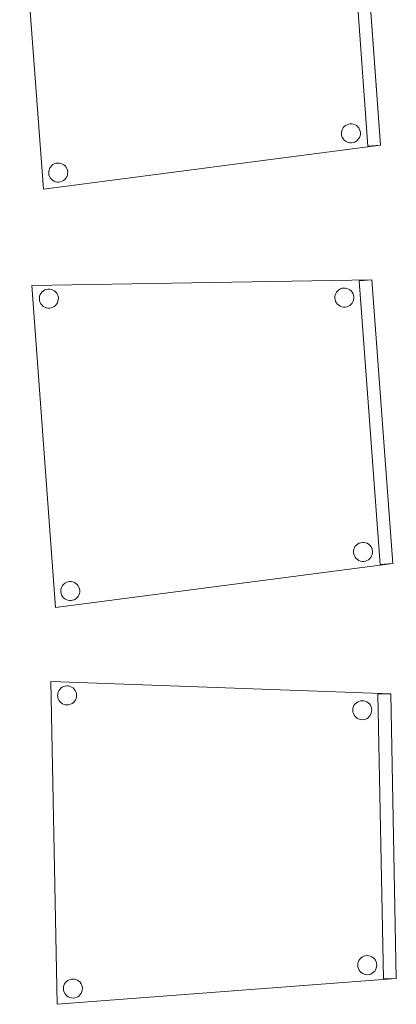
# Model space of a CAD drawing. Header units: metres. Extents: x 391.1 to 430.4, y 12.7 to 29.8.
# Tile 27 of 208: x 394.854 to 395.444, y 20.633 to 22.178. Entities that reach past the tile are written whole.
import ezdxf

# ---------------------------------------------------------------- set-up
doc = ezdxf.new("R2010")
doc.units = ezdxf.units.M
doc.layers.add('02_MOBILIARIO', color=7, linetype='Continuous', lineweight=18)

# ---------------------------------------------------------------- blocks, each defined once
blk = doc.blocks.new('Family - Cadira confident_PB-155341-02_SAN_P0')
at = {"layer": '02_MOBILIARIO', "color": 253, "true_color": 0xaaaaaa}
for p, q in [((0, 0.5064), (0.5331, 0.4869)), ((0.01, 0), (0, 0.5064)), ((0.5331, 0.4869), (0, 0.5064)), ((0, 0.5064), (0.01, 0)), ((0.0139, 0.494), (0.0157, 0.4959)), ((0.0157, 0.4959), (0.0139, 0.494)), ((0.0157, 0.4959), (0.0178, 0.4974)), ((0.0178, 0.4974), (0.0157, 0.4959)), ((0.0178, 0.4974), (0.0201, 0.4986)), ((0.0201, 0.4986), (0.0178, 0.4974)), ((0.0201, 0.4986), (0.0226, 0.4993)), ((0.0226, 0.4993), (0.0201, 0.4986)), ((0.0226, 0.4993), (0.0252, 0.4996)), ((0.0252, 0.4996), (0.0226, 0.4993)), ((0.0252, 0.4996), (0.0278, 0.4994)), ((0.0278, 0.4994), (0.0252, 0.4996)), ((0.0278, 0.4994), (0.0304, 0.4988)), ((0.0304, 0.4988), (0.0278, 0.4994)), ((0.0304, 0.4988), (0.0327, 0.4977)), ((0.0327, 0.4977), (0.0304, 0.4988)), ((0.0327, 0.4977), (0.0349, 0.4963)), ((0.0349, 0.4963), (0.0327, 0.4977)), ((0.0349, 0.4963), (0.0368, 0.4945)), ((0.0368, 0.4945), (0.0349, 0.4963)), ((0.0368, 0.4945), (0.0383, 0.4923)), ((0.0383, 0.4923), (0.0368, 0.4945)), ((0.0106, 0.4843), (0.0108, 0.4869)), ((0.0108, 0.4869), (0.0106, 0.4843)), ((0.0109, 0.4817), (0.0106, 0.4843)), ((0.0106, 0.4843), (0.0109, 0.4817)), ((0.0108, 0.4869), (0.0114, 0.4895)), ((0.0114, 0.4895), (0.0108, 0.4869)), ((0.0116, 0.4792), (0.0109, 0.4817)), ((0.0109, 0.4817), (0.0116, 0.4792)), ((0.0114, 0.4895), (0.0125, 0.4918)), ((0.0125, 0.4918), (0.0114, 0.4895)), ((0.0127, 0.4769), (0.0116, 0.4792)), ((0.0116, 0.4792), (0.0127, 0.4769)), ((0.0125, 0.4918), (0.0139, 0.494)), ((0.0139, 0.494), (0.0125, 0.4918)), ((0.0383, 0.4923), (0.0395, 0.49)), ((0.0395, 0.49), (0.0383, 0.4923)), ((0.0397, 0.4798), (0.0386, 0.4774)), ((0.0386, 0.4774), (0.0397, 0.4798)), ((0.0395, 0.49), (0.0402, 0.4875)), ((0.0402, 0.4875), (0.0395, 0.49)), ((0.0403, 0.4823), (0.0397, 0.4798)), ((0.0397, 0.4798), (0.0403, 0.4823)), ((0.0402, 0.4875), (0.0405, 0.4849)), ((0.0405, 0.4849), (0.0402, 0.4875)), ((0.0405, 0.4849), (0.0403, 0.4823)), ((0.0403, 0.4823), (0.0405, 0.4849)), ((0.5131, 0.4865), (0.5331, 0.4869)), ((0.5331, 0.4869), (0.5131, 0.4865)), ((0.5219, 0.0401), (0.5131, 0.4865)), ((0.5131, 0.4865), (0.5219, 0.0401)), ((0.5331, 0.4869), (0.5419, 0.0405)), ((0.5419, 0.0405), (0.5331, 0.4869)), ((0.5331, 0.4869), (0.5419, 0.0405)), ((0.5419, 0.0405), (0.5331, 0.4869)), ((0.0143, 0.4748), (0.0127, 0.4769)), ((0.0127, 0.4769), (0.0143, 0.4748)), ((0.0162, 0.473), (0.0143, 0.4748)), ((0.0143, 0.4748), (0.0162, 0.473)), ((0.0183, 0.4715), (0.0162, 0.473)), ((0.0162, 0.473), (0.0183, 0.4715)), ((0.0207, 0.4705), (0.0183, 0.4715)), ((0.0183, 0.4715), (0.0207, 0.4705)), ((0.0232, 0.4699), (0.0207, 0.4705)), ((0.0207, 0.4705), (0.0232, 0.4699)), ((0.0258, 0.4697), (0.0232, 0.4699)), ((0.0232, 0.4699), (0.0258, 0.4697)), ((0.0284, 0.47), (0.0258, 0.4697)), ((0.0258, 0.4697), (0.0284, 0.47)), ((0.0309, 0.4707), (0.0284, 0.47)), ((0.0284, 0.47), (0.0309, 0.4707)), ((0.0333, 0.4718), (0.0309, 0.4707)), ((0.0309, 0.4707), (0.0333, 0.4718)), ((0.0354, 0.4734), (0.0333, 0.4718)), ((0.0333, 0.4718), (0.0354, 0.4734)), ((0.0372, 0.4753), (0.0354, 0.4734)), ((0.0354, 0.4734), (0.0372, 0.4753)), ((0.0386, 0.4774), (0.0372, 0.4753)), ((0.0372, 0.4753), (0.0386, 0.4774)), ((0.4736, 0.4611), (0.4737, 0.4637)), ((0.4737, 0.4637), (0.4736, 0.4611)), ((0.4737, 0.4637), (0.4744, 0.4662)), ((0.4744, 0.4662), (0.4737, 0.4637)), ((0.4744, 0.4662), (0.4754, 0.4686)), ((0.4754, 0.4686), (0.4744, 0.4662)), ((0.4754, 0.4686), (0.4769, 0.4708)), ((0.4769, 0.4708), (0.4754, 0.4686)), ((0.4769, 0.4708), (0.4787, 0.4726)), ((0.4787, 0.4726), (0.4769, 0.4708)), ((0.4787, 0.4726), (0.4808, 0.4742)), ((0.4808, 0.4742), (0.4787, 0.4726)), ((0.4808, 0.4742), (0.4831, 0.4753)), ((0.4831, 0.4753), (0.4808, 0.4742)), ((0.4831, 0.4753), (0.4856, 0.4761)), ((0.4856, 0.4761), (0.4831, 0.4753)), ((0.4856, 0.4761), (0.4882, 0.4763)), ((0.4882, 0.4763), (0.4856, 0.4761)), ((0.4882, 0.4763), (0.4908, 0.4762)), ((0.4908, 0.4762), (0.4882, 0.4763)), ((0.4908, 0.4762), (0.4933, 0.4755)), ((0.4933, 0.4755), (0.4908, 0.4762)), ((0.4933, 0.4755), (0.4957, 0.4745)), ((0.4957, 0.4745), (0.4933, 0.4755)), ((0.4957, 0.4745), (0.4979, 0.473)), ((0.4979, 0.473), (0.4957, 0.4745)), ((0.4979, 0.473), (0.4997, 0.4712)), ((0.4997, 0.4712), (0.4979, 0.473)), ((0.4997, 0.4712), (0.5013, 0.4691)), ((0.5013, 0.4691), (0.4997, 0.4712)), ((0.5013, 0.4691), (0.5024, 0.4668)), ((0.5024, 0.4668), (0.5013, 0.4691)), ((0.5024, 0.4668), (0.5031, 0.4643)), ((0.5031, 0.4643), (0.5024, 0.4668)), ((0.5031, 0.4643), (0.5034, 0.4617)), ((0.5034, 0.4617), (0.5031, 0.4643)), ((0.4738, 0.4585), (0.4736, 0.4611)), ((0.4736, 0.4611), (0.4738, 0.4585)), ((0.4746, 0.456), (0.4738, 0.4585)), ((0.4738, 0.4585), (0.4746, 0.456)), ((0.4757, 0.4537), (0.4746, 0.456)), ((0.4746, 0.456), (0.4757, 0.4537)), ((0.4772, 0.4516), (0.4757, 0.4537)), ((0.4757, 0.4537), (0.4772, 0.4516)), ((0.4791, 0.4498), (0.4772, 0.4516)), ((0.4772, 0.4516), (0.4791, 0.4498)), ((0.4813, 0.4483), (0.4791, 0.4498)), ((0.4791, 0.4498), (0.4813, 0.4483)), ((0.4837, 0.4473), (0.4813, 0.4483)), ((0.4813, 0.4483), (0.4837, 0.4473)), ((0.4962, 0.4486), (0.4939, 0.4475)), ((0.4939, 0.4475), (0.4962, 0.4486)), ((0.4983, 0.4501), (0.4962, 0.4486)), ((0.4962, 0.4486), (0.4983, 0.4501)), ((0.5001, 0.452), (0.4983, 0.4501)), ((0.4983, 0.4501), (0.5001, 0.452)), ((0.5016, 0.4542), (0.5001, 0.452)), ((0.5001, 0.452), (0.5016, 0.4542)), ((0.5026, 0.4566), (0.5016, 0.4542)), ((0.5016, 0.4542), (0.5026, 0.4566)), ((0.5032, 0.4591), (0.5026, 0.4566)), ((0.5026, 0.4566), (0.5032, 0.4591)), ((0.5034, 0.4617), (0.5032, 0.4591)), ((0.5032, 0.4591), (0.5034, 0.4617)), ((0.4862, 0.4466), (0.4837, 0.4473)), ((0.4837, 0.4473), (0.4862, 0.4466)), ((0.4888, 0.4465), (0.4862, 0.4466)), ((0.4862, 0.4466), (0.4888, 0.4465)), ((0.4914, 0.4467), (0.4888, 0.4465)), ((0.4888, 0.4465), (0.4914, 0.4467)), ((0.4939, 0.4475), (0.4914, 0.4467)), ((0.4914, 0.4467), (0.4939, 0.4475)), ((0.4814, 0.0612), (0.4816, 0.0638)), ((0.4816, 0.0638), (0.4814, 0.0612)), ((0.4816, 0.0638), (0.4822, 0.0663)), ((0.4822, 0.0663), (0.4816, 0.0638)), ((0.4822, 0.0663), (0.4833, 0.0687)), ((0.4833, 0.0687), (0.4822, 0.0663)), ((0.4833, 0.0687), (0.4848, 0.0708)), ((0.4848, 0.0708), (0.4833, 0.0687)), ((0.4848, 0.0708), (0.4866, 0.0727)), ((0.4866, 0.0727), (0.4848, 0.0708)), ((0.4866, 0.0727), (0.4887, 0.0743)), ((0.4887, 0.0743), (0.4866, 0.0727)), ((0.4887, 0.0743), (0.491, 0.0754)), ((0.491, 0.0754), (0.4887, 0.0743)), ((0.491, 0.0754), (0.4935, 0.0761)), ((0.4935, 0.0761), (0.491, 0.0754)), ((0.4935, 0.0761), (0.4961, 0.0764)), ((0.4961, 0.0764), (0.4935, 0.0761)), ((0.4961, 0.0764), (0.4987, 0.0762)), ((0.4987, 0.0762), (0.4961, 0.0764)), ((0.4987, 0.0762), (0.5012, 0.0756)), ((0.5012, 0.0756), (0.4987, 0.0762)), ((0.5012, 0.0756), (0.5036, 0.0746)), ((0.5036, 0.0746), (0.5012, 0.0756)), ((0.5036, 0.0746), (0.5058, 0.0731)), ((0.5058, 0.0731), (0.5036, 0.0746)), ((0.5058, 0.0731), (0.5076, 0.0713)), ((0.5076, 0.0713), (0.5058, 0.0731)), ((0.5076, 0.0713), (0.5092, 0.0692)), ((0.5092, 0.0692), (0.5076, 0.0713)), ((0.5092, 0.0692), (0.5103, 0.0669)), ((0.5103, 0.0669), (0.5092, 0.0692)), ((0.5103, 0.0669), (0.511, 0.0644)), ((0.511, 0.0644), (0.5103, 0.0669)), ((0.511, 0.0644), (0.5113, 0.0618)), ((0.5113, 0.0618), (0.511, 0.0644)), ((0.4817, 0.0586), (0.4814, 0.0612)), ((0.4814, 0.0612), (0.4817, 0.0586)), ((0.4824, 0.0561), (0.4817, 0.0586)), ((0.4817, 0.0586), (0.4824, 0.0561)), ((0.4836, 0.0538), (0.4824, 0.0561)), ((0.4824, 0.0561), (0.4836, 0.0538)), ((0.4851, 0.0516), (0.4836, 0.0538)), ((0.4836, 0.0538), (0.4851, 0.0516)), ((0.487, 0.0498), (0.4851, 0.0516)), ((0.4851, 0.0516), (0.487, 0.0498)), ((0.4892, 0.0484), (0.487, 0.0498)), ((0.487, 0.0498), (0.4892, 0.0484)), ((0.4915, 0.0473), (0.4892, 0.0484)), ((0.4892, 0.0484), (0.4915, 0.0473)), ((0.4941, 0.0467), (0.4915, 0.0473)), ((0.4915, 0.0473), (0.4941, 0.0467)), ((0.4967, 0.0465), (0.4941, 0.0467)), ((0.4941, 0.0467), (0.4967, 0.0465)), ((0.4993, 0.0468), (0.4967, 0.0465)), ((0.4967, 0.0465), (0.4993, 0.0468)), ((0.5018, 0.0475), (0.4993, 0.0468)), ((0.4993, 0.0468), (0.5018, 0.0475)), ((0.5041, 0.0487), (0.5018, 0.0475)), ((0.5018, 0.0475), (0.5041, 0.0487)), ((0.5062, 0.0502), (0.5041, 0.0487)), ((0.5041, 0.0487), (0.5062, 0.0502)), ((0.508, 0.0521), (0.5062, 0.0502)), ((0.5062, 0.0502), (0.508, 0.0521)), ((0.5095, 0.0543), (0.508, 0.0521)), ((0.508, 0.0521), (0.5095, 0.0543)), ((0.5105, 0.0566), (0.5095, 0.0543)), ((0.5095, 0.0543), (0.5105, 0.0566)), ((0.5111, 0.0592), (0.5105, 0.0566)), ((0.5105, 0.0566), (0.5111, 0.0592)), ((0.5113, 0.0618), (0.5111, 0.0592)), ((0.5111, 0.0592), (0.5113, 0.0618)), ((0.5419, 0.0405), (0.01, 0)), ((0.01, 0), (0.5419, 0.0405)), ((0.0205, 0.0295), (0.0215, 0.0319)), ((0.0215, 0.0319), (0.0205, 0.0295)), ((0.0215, 0.0319), (0.023, 0.0341)), ((0.023, 0.0341), (0.0215, 0.0319)), ((0.023, 0.0341), (0.0248, 0.036)), ((0.0248, 0.036), (0.023, 0.0341)), ((0.0248, 0.036), (0.0269, 0.0375)), ((0.0269, 0.0375), (0.0248, 0.036)), ((0.0269, 0.0375), (0.0292, 0.0386)), ((0.0292, 0.0386), (0.0269, 0.0375)), ((0.0292, 0.0386), (0.0317, 0.0394)), ((0.0317, 0.0394), (0.0292, 0.0386)), ((0.0317, 0.0394), (0.0343, 0.0397)), ((0.0343, 0.0397), (0.0317, 0.0394)), ((0.0343, 0.0397), (0.0369, 0.0395)), ((0.0369, 0.0395), (0.0343, 0.0397)), ((0.0369, 0.0395), (0.0394, 0.0389)), ((0.0394, 0.0389), (0.0369, 0.0395)), ((0.0394, 0.0389), (0.0418, 0.0378)), ((0.0418, 0.0378), (0.0394, 0.0389)), ((0.0418, 0.0378), (0.044, 0.0363)), ((0.044, 0.0363), (0.0418, 0.0378)), ((0.044, 0.0363), (0.0459, 0.0345)), ((0.0459, 0.0345), (0.044, 0.0363)), ((0.0459, 0.0345), (0.0474, 0.0324)), ((0.0474, 0.0324), (0.0459, 0.0345)), ((0.0474, 0.0324), (0.0485, 0.0301)), ((0.0485, 0.0301), (0.0474, 0.0324)), ((0.5419, 0.0405), (0.5219, 0.0401)), ((0.5219, 0.0401), (0.5419, 0.0405)), ((0.0197, 0.0244), (0.0198, 0.027)), ((0.0198, 0.027), (0.0197, 0.0244)), ((0.02, 0.0218), (0.0197, 0.0244)), ((0.0197, 0.0244), (0.02, 0.0218)), ((0.0198, 0.027), (0.0205, 0.0295)), ((0.0205, 0.0295), (0.0198, 0.027)), ((0.0207, 0.0193), (0.02, 0.0218)), ((0.02, 0.0218), (0.0207, 0.0193)), ((0.0218, 0.017), (0.0207, 0.0193)), ((0.0207, 0.0193), (0.0218, 0.017)), ((0.0234, 0.0149), (0.0218, 0.017)), ((0.0218, 0.017), (0.0234, 0.0149)), ((0.0477, 0.0175), (0.0462, 0.0153)), ((0.0462, 0.0153), (0.0477, 0.0175)), ((0.0487, 0.0199), (0.0477, 0.0175)), ((0.0477, 0.0175), (0.0487, 0.0199)), ((0.0485, 0.0301), (0.0493, 0.0276)), ((0.0493, 0.0276), (0.0485, 0.0301)), ((0.0494, 0.0224), (0.0487, 0.0199)), ((0.0487, 0.0199), (0.0494, 0.0224)), ((0.0493, 0.0276), (0.0495, 0.025)), ((0.0495, 0.025), (0.0493, 0.0276)), ((0.0495, 0.025), (0.0494, 0.0224)), ((0.0494, 0.0224), (0.0495, 0.025)), ((0.0252, 0.0131), (0.0234, 0.0149)), ((0.0234, 0.0149), (0.0252, 0.0131)), ((0.0274, 0.0116), (0.0252, 0.0131)), ((0.0252, 0.0131), (0.0274, 0.0116)), ((0.0298, 0.0106), (0.0274, 0.0116)), ((0.0274, 0.0116), (0.0298, 0.0106)), ((0.0323, 0.01), (0.0298, 0.0106)), ((0.0298, 0.0106), (0.0323, 0.01)), ((0.0349, 0.0098), (0.0323, 0.01)), ((0.0323, 0.01), (0.0349, 0.0098)), ((0.0375, 0.0101), (0.0349, 0.0098)), ((0.0349, 0.0098), (0.0375, 0.0101)), ((0.04, 0.0108), (0.0375, 0.0101)), ((0.0375, 0.0101), (0.04, 0.0108)), ((0.0423, 0.0119), (0.04, 0.0108)), ((0.04, 0.0108), (0.0423, 0.0119)), ((0.0444, 0.0135), (0.0423, 0.0119)), ((0.0423, 0.0119), (0.0444, 0.0135)), ((0.0462, 0.0153), (0.0444, 0.0135)), ((0.0444, 0.0135), (0.0462, 0.0153))]:
    blk.add_line(p, q, dxfattribs=at)
blk = doc.blocks.new('Family - Cadira confident_PB-155868-02_SAN_P0')
at = {"layer": '02_MOBILIARIO', "color": 253, "true_color": 0xaaaaaa}
for p, q in [((0, 0.5052), (0.5334, 0.5143)), ((0.5334, 0.5143), (0, 0.5052)), ((0.5134, 0.5128), (0.5334, 0.5143)), ((0.5334, 0.5143), (0.5134, 0.5128)), ((0.5462, 0.0675), (0.5134, 0.5128)), ((0.5134, 0.5128), (0.5462, 0.0675)), ((0.5334, 0.5143), (0.5661, 0.069)), ((0.5661, 0.069), (0.5334, 0.5143)), ((0.5334, 0.5143), (0.5661, 0.069)), ((0.5661, 0.069), (0.5334, 0.5143)), ((0.0371, 0), (0, 0.5052)), ((0, 0.5052), (0.0371, 0)), ((0.0145, 0.4935), (0.0162, 0.4955)), ((0.0162, 0.4955), (0.0145, 0.4935)), ((0.0162, 0.4955), (0.0183, 0.4971)), ((0.0183, 0.4971), (0.0162, 0.4955)), ((0.0183, 0.4971), (0.0205, 0.4984)), ((0.0205, 0.4984), (0.0183, 0.4971)), ((0.0205, 0.4984), (0.023, 0.4992)), ((0.023, 0.4992), (0.0205, 0.4984)), ((0.023, 0.4992), (0.0256, 0.4997)), ((0.0256, 0.4997), (0.023, 0.4992)), ((0.0256, 0.4997), (0.0282, 0.4996)), ((0.0282, 0.4996), (0.0256, 0.4997)), ((0.0282, 0.4996), (0.0307, 0.4991)), ((0.0307, 0.4991), (0.0282, 0.4996)), ((0.0307, 0.4991), (0.0332, 0.4982)), ((0.0332, 0.4982), (0.0307, 0.4991)), ((0.0332, 0.4982), (0.0354, 0.4969)), ((0.0354, 0.4969), (0.0332, 0.4982)), ((0.0354, 0.4969), (0.0374, 0.4952)), ((0.0374, 0.4952), (0.0354, 0.4969)), ((0.0374, 0.4952), (0.039, 0.4932)), ((0.039, 0.4932), (0.0374, 0.4952)), ((0.4767, 0.4929), (0.4781, 0.4951)), ((0.4781, 0.4951), (0.4767, 0.4929)), ((0.4781, 0.4951), (0.4798, 0.4971)), ((0.4798, 0.4971), (0.4781, 0.4951)), ((0.4798, 0.4971), (0.4818, 0.4987)), ((0.4818, 0.4987), (0.4798, 0.4971)), ((0.4818, 0.4987), (0.4841, 0.5)), ((0.4841, 0.5), (0.4818, 0.4987)), ((0.4841, 0.5), (0.4865, 0.5009)), ((0.4865, 0.5009), (0.4841, 0.5)), ((0.4865, 0.5009), (0.4891, 0.5013)), ((0.4891, 0.5013), (0.4865, 0.5009)), ((0.4891, 0.5013), (0.4917, 0.5012)), ((0.4917, 0.5012), (0.4891, 0.5013)), ((0.4917, 0.5012), (0.4943, 0.5008)), ((0.4943, 0.5008), (0.4917, 0.5012)), ((0.4943, 0.5008), (0.4967, 0.4998)), ((0.4967, 0.4998), (0.4943, 0.5008)), ((0.4967, 0.4998), (0.4989, 0.4985)), ((0.4989, 0.4985), (0.4967, 0.4998)), ((0.4989, 0.4985), (0.5009, 0.4968)), ((0.5009, 0.4968), (0.4989, 0.4985)), ((0.5009, 0.4968), (0.5026, 0.4948)), ((0.5026, 0.4948), (0.5009, 0.4968)), ((0.5026, 0.4948), (0.5038, 0.4925)), ((0.5038, 0.4925), (0.5026, 0.4948)), ((0.0118, 0.4863), (0.0123, 0.4888)), ((0.0123, 0.4888), (0.0118, 0.4863)), ((0.0118, 0.4837), (0.0118, 0.4863)), ((0.0118, 0.4863), (0.0118, 0.4837)), ((0.0122, 0.4811), (0.0118, 0.4837)), ((0.0118, 0.4837), (0.0122, 0.4811)), ((0.013, 0.4786), (0.0122, 0.4811)), ((0.0122, 0.4811), (0.013, 0.4786)), ((0.0123, 0.4888), (0.0132, 0.4913)), ((0.0132, 0.4913), (0.0123, 0.4888)), ((0.0132, 0.4913), (0.0145, 0.4935)), ((0.0145, 0.4935), (0.0132, 0.4913)), ((0.039, 0.4932), (0.0403, 0.4909)), ((0.0403, 0.4909), (0.039, 0.4932)), ((0.041, 0.4807), (0.0401, 0.4783)), ((0.0401, 0.4783), (0.041, 0.4807)), ((0.0403, 0.4909), (0.0411, 0.4884)), ((0.0411, 0.4884), (0.0403, 0.4909)), ((0.0415, 0.4833), (0.041, 0.4807)), ((0.041, 0.4807), (0.0415, 0.4833)), ((0.0411, 0.4884), (0.0416, 0.4859)), ((0.0416, 0.4859), (0.0411, 0.4884)), ((0.0416, 0.4859), (0.0415, 0.4833)), ((0.0415, 0.4833), (0.0416, 0.4859)), ((0.4753, 0.4879), (0.4758, 0.4904)), ((0.4758, 0.4904), (0.4753, 0.4879)), ((0.4753, 0.4853), (0.4753, 0.4879)), ((0.4753, 0.4879), (0.4753, 0.4853)), ((0.4757, 0.4827), (0.4753, 0.4853)), ((0.4753, 0.4853), (0.4757, 0.4827)), ((0.4766, 0.4803), (0.4757, 0.4827)), ((0.4757, 0.4827), (0.4766, 0.4803)), ((0.4758, 0.4904), (0.4767, 0.4929)), ((0.4767, 0.4929), (0.4758, 0.4904)), ((0.4778, 0.478), (0.4766, 0.4803)), ((0.4766, 0.4803), (0.4778, 0.478)), ((0.5036, 0.4799), (0.5023, 0.4776)), ((0.5023, 0.4776), (0.5036, 0.4799)), ((0.5046, 0.4823), (0.5036, 0.4799)), ((0.5036, 0.4799), (0.5046, 0.4823)), ((0.5038, 0.4925), (0.5047, 0.49)), ((0.5047, 0.49), (0.5038, 0.4925)), ((0.5051, 0.4849), (0.5046, 0.4823)), ((0.5046, 0.4823), (0.5051, 0.4849)), ((0.5047, 0.49), (0.5051, 0.4875)), ((0.5051, 0.4875), (0.5047, 0.49)), ((0.5051, 0.4875), (0.5051, 0.4849)), ((0.5051, 0.4849), (0.5051, 0.4875)), ((0.0143, 0.4764), (0.013, 0.4786)), ((0.013, 0.4786), (0.0143, 0.4764)), ((0.016, 0.4743), (0.0143, 0.4764)), ((0.0143, 0.4764), (0.016, 0.4743)), ((0.0179, 0.4726), (0.016, 0.4743)), ((0.016, 0.4743), (0.0179, 0.4726)), ((0.0202, 0.4713), (0.0179, 0.4726)), ((0.0179, 0.4726), (0.0202, 0.4713)), ((0.0226, 0.4704), (0.0202, 0.4713)), ((0.0202, 0.4713), (0.0226, 0.4704)), ((0.0252, 0.4699), (0.0226, 0.4704)), ((0.0226, 0.4704), (0.0252, 0.4699)), ((0.0278, 0.4699), (0.0252, 0.4699)), ((0.0252, 0.4699), (0.0278, 0.4699)), ((0.0303, 0.4703), (0.0278, 0.4699)), ((0.0278, 0.4699), (0.0303, 0.4703)), ((0.0328, 0.4711), (0.0303, 0.4703)), ((0.0303, 0.4703), (0.0328, 0.4711)), ((0.0351, 0.4724), (0.0328, 0.4711)), ((0.0328, 0.4711), (0.0351, 0.4724)), ((0.0371, 0.4741), (0.0351, 0.4724)), ((0.0351, 0.4724), (0.0371, 0.4741)), ((0.0388, 0.476), (0.0371, 0.4741)), ((0.0371, 0.4741), (0.0388, 0.476)), ((0.0401, 0.4783), (0.0388, 0.476)), ((0.0388, 0.476), (0.0401, 0.4783)), ((0.4795, 0.476), (0.4778, 0.478)), ((0.4778, 0.478), (0.4795, 0.476)), ((0.4815, 0.4743), (0.4795, 0.476)), ((0.4795, 0.476), (0.4815, 0.4743)), ((0.4837, 0.4729), (0.4815, 0.4743)), ((0.4815, 0.4743), (0.4837, 0.4729)), ((0.4861, 0.472), (0.4837, 0.4729)), ((0.4837, 0.4729), (0.4861, 0.472)), ((0.4887, 0.4715), (0.4861, 0.472)), ((0.4861, 0.472), (0.4887, 0.4715)), ((0.4913, 0.4715), (0.4887, 0.4715)), ((0.4887, 0.4715), (0.4913, 0.4715)), ((0.4939, 0.4719), (0.4913, 0.4715)), ((0.4913, 0.4715), (0.4939, 0.4719)), ((0.4963, 0.4728), (0.4939, 0.4719)), ((0.4939, 0.4719), (0.4963, 0.4728)), ((0.4986, 0.474), (0.4963, 0.4728)), ((0.4963, 0.4728), (0.4986, 0.474)), ((0.5006, 0.4757), (0.4986, 0.474)), ((0.4986, 0.474), (0.5006, 0.4757)), ((0.5023, 0.4776), (0.5006, 0.4757)), ((0.5006, 0.4757), (0.5023, 0.4776)), ((0.5051, 0.0915), (0.5061, 0.094)), ((0.5061, 0.094), (0.5051, 0.0915)), ((0.5061, 0.094), (0.5074, 0.0962)), ((0.5074, 0.0962), (0.5061, 0.094)), ((0.5074, 0.0962), (0.5091, 0.0982)), ((0.5091, 0.0982), (0.5074, 0.0962)), ((0.5091, 0.0982), (0.5111, 0.0998)), ((0.5111, 0.0998), (0.5091, 0.0982)), ((0.5111, 0.0998), (0.5134, 0.1011)), ((0.5134, 0.1011), (0.5111, 0.0998)), ((0.5134, 0.1011), (0.5159, 0.1019)), ((0.5159, 0.1019), (0.5134, 0.1011)), ((0.5159, 0.1019), (0.5184, 0.1024)), ((0.5184, 0.1024), (0.5159, 0.1019)), ((0.5184, 0.1024), (0.521, 0.1023)), ((0.521, 0.1023), (0.5184, 0.1024)), ((0.521, 0.1023), (0.5236, 0.1018)), ((0.5236, 0.1018), (0.521, 0.1023)), ((0.5236, 0.1018), (0.526, 0.1009)), ((0.526, 0.1009), (0.5236, 0.1018)), ((0.526, 0.1009), (0.5283, 0.0996)), ((0.5283, 0.0996), (0.526, 0.1009)), ((0.5283, 0.0996), (0.5302, 0.0979)), ((0.5302, 0.0979), (0.5283, 0.0996)), ((0.5302, 0.0979), (0.5319, 0.0959)), ((0.5319, 0.0959), (0.5302, 0.0979)), ((0.5319, 0.0959), (0.5331, 0.0936)), ((0.5331, 0.0936), (0.5319, 0.0959)), ((0.5331, 0.0936), (0.534, 0.0911)), ((0.534, 0.0911), (0.5331, 0.0936)), ((0.5046, 0.0864), (0.5047, 0.089)), ((0.5047, 0.089), (0.5046, 0.0864)), ((0.505, 0.0838), (0.5046, 0.0864)), ((0.5046, 0.0864), (0.505, 0.0838)), ((0.5047, 0.089), (0.5051, 0.0915)), ((0.5051, 0.0915), (0.5047, 0.089)), ((0.5059, 0.0813), (0.505, 0.0838)), ((0.505, 0.0838), (0.5059, 0.0813)), ((0.5072, 0.0791), (0.5059, 0.0813)), ((0.5059, 0.0813), (0.5072, 0.0791)), ((0.5088, 0.077), (0.5072, 0.0791)), ((0.5072, 0.0791), (0.5088, 0.077)), ((0.5316, 0.0787), (0.5299, 0.0767)), ((0.5299, 0.0767), (0.5316, 0.0787)), ((0.533, 0.081), (0.5316, 0.0787)), ((0.5316, 0.0787), (0.533, 0.081)), ((0.5339, 0.0834), (0.533, 0.081)), ((0.533, 0.081), (0.5339, 0.0834)), ((0.5344, 0.0859), (0.5339, 0.0834)), ((0.5339, 0.0834), (0.5344, 0.0859)), ((0.534, 0.0911), (0.5344, 0.0885)), ((0.5344, 0.0885), (0.534, 0.0911)), ((0.5344, 0.0885), (0.5344, 0.0859)), ((0.5344, 0.0859), (0.5344, 0.0885)), ((0.5661, 0.069), (0.0371, 0)), ((0.0371, 0), (0.5661, 0.069)), ((0.5108, 0.0753), (0.5088, 0.077)), ((0.5088, 0.077), (0.5108, 0.0753)), ((0.513, 0.074), (0.5108, 0.0753)), ((0.5108, 0.0753), (0.513, 0.074)), ((0.5154, 0.0731), (0.513, 0.074)), ((0.513, 0.074), (0.5154, 0.0731)), ((0.518, 0.0726), (0.5154, 0.0731)), ((0.5154, 0.0731), (0.518, 0.0726)), ((0.5206, 0.0726), (0.518, 0.0726)), ((0.518, 0.0726), (0.5206, 0.0726)), ((0.5232, 0.073), (0.5206, 0.0726)), ((0.5206, 0.0726), (0.5232, 0.073)), ((0.5256, 0.0738), (0.5232, 0.073)), ((0.5232, 0.073), (0.5256, 0.0738)), ((0.5279, 0.0751), (0.5256, 0.0738)), ((0.5256, 0.0738), (0.5279, 0.0751)), ((0.5299, 0.0767), (0.5279, 0.0751)), ((0.5279, 0.0751), (0.5299, 0.0767)), ((0.5661, 0.069), (0.5462, 0.0675)), ((0.5462, 0.0675), (0.5661, 0.069)), ((0.046, 0.0301), (0.0469, 0.0325)), ((0.0469, 0.0325), (0.046, 0.0301)), ((0.0469, 0.0325), (0.0483, 0.0347)), ((0.0483, 0.0347), (0.0469, 0.0325)), ((0.0483, 0.0347), (0.05, 0.0367)), ((0.05, 0.0367), (0.0483, 0.0347)), ((0.05, 0.0367), (0.052, 0.0384)), ((0.052, 0.0384), (0.05, 0.0367)), ((0.052, 0.0384), (0.0543, 0.0396)), ((0.0543, 0.0396), (0.052, 0.0384)), ((0.0543, 0.0396), (0.0567, 0.0405)), ((0.0567, 0.0405), (0.0543, 0.0396)), ((0.0567, 0.0405), (0.0593, 0.0409)), ((0.0593, 0.0409), (0.0567, 0.0405)), ((0.0593, 0.0409), (0.0619, 0.0409)), ((0.0619, 0.0409), (0.0593, 0.0409)), ((0.0619, 0.0409), (0.0644, 0.0404)), ((0.0644, 0.0404), (0.0619, 0.0409)), ((0.0644, 0.0404), (0.0669, 0.0394)), ((0.0669, 0.0394), (0.0644, 0.0404)), ((0.0669, 0.0394), (0.0691, 0.0381)), ((0.0691, 0.0381), (0.0669, 0.0394)), ((0.0691, 0.0381), (0.0711, 0.0364)), ((0.0711, 0.0364), (0.0691, 0.0381)), ((0.0711, 0.0364), (0.0727, 0.0344)), ((0.0727, 0.0344), (0.0711, 0.0364)), ((0.0727, 0.0344), (0.074, 0.0321)), ((0.074, 0.0321), (0.0727, 0.0344)), ((0.074, 0.0321), (0.0749, 0.0297)), ((0.0749, 0.0297), (0.074, 0.0321)), ((0.0455, 0.0275), (0.046, 0.0301)), ((0.046, 0.0301), (0.0455, 0.0275)), ((0.0455, 0.0249), (0.0455, 0.0275)), ((0.0455, 0.0275), (0.0455, 0.0249)), ((0.0459, 0.0223), (0.0455, 0.0249)), ((0.0455, 0.0249), (0.0459, 0.0223)), ((0.0468, 0.0199), (0.0459, 0.0223)), ((0.0459, 0.0223), (0.0468, 0.0199)), ((0.048, 0.0176), (0.0468, 0.0199)), ((0.0468, 0.0199), (0.048, 0.0176)), ((0.0497, 0.0156), (0.048, 0.0176)), ((0.048, 0.0176), (0.0497, 0.0156)), ((0.0516, 0.0139), (0.0497, 0.0156)), ((0.0497, 0.0156), (0.0516, 0.0139)), ((0.0725, 0.0173), (0.0708, 0.0153)), ((0.0708, 0.0153), (0.0725, 0.0173)), ((0.0738, 0.0195), (0.0725, 0.0173)), ((0.0725, 0.0173), (0.0738, 0.0195)), ((0.0748, 0.0219), (0.0738, 0.0195)), ((0.0738, 0.0195), (0.0748, 0.0219)), ((0.0752, 0.0245), (0.0748, 0.0219)), ((0.0748, 0.0219), (0.0752, 0.0245)), ((0.0749, 0.0297), (0.0753, 0.0271)), ((0.0753, 0.0271), (0.0749, 0.0297)), ((0.0753, 0.0271), (0.0752, 0.0245)), ((0.0752, 0.0245), (0.0753, 0.0271)), ((0.0539, 0.0126), (0.0516, 0.0139)), ((0.0516, 0.0139), (0.0539, 0.0126)), ((0.0563, 0.0116), (0.0539, 0.0126)), ((0.0539, 0.0126), (0.0563, 0.0116)), ((0.0589, 0.0111), (0.0563, 0.0116)), ((0.0563, 0.0116), (0.0589, 0.0111)), ((0.0615, 0.0111), (0.0589, 0.0111)), ((0.0589, 0.0111), (0.0615, 0.0111)), ((0.064, 0.0115), (0.0615, 0.0111)), ((0.0615, 0.0111), (0.064, 0.0115)), ((0.0665, 0.0124), (0.064, 0.0115)), ((0.064, 0.0115), (0.0665, 0.0124)), ((0.0688, 0.0136), (0.0665, 0.0124)), ((0.0665, 0.0124), (0.0688, 0.0136)), ((0.0708, 0.0153), (0.0688, 0.0136)), ((0.0688, 0.0136), (0.0708, 0.0153))]:
    blk.add_line(p, q, dxfattribs=at)
blk = doc.blocks.new('Family - Cadira confident_PB-155987-02_SAN_P0')
at = {"layer": '02_MOBILIARIO', "color": 253, "true_color": 0xaaaaaa}
for p, q in [((0, 0.5052), (0.5334, 0.5143)), ((0.5334, 0.5143), (0, 0.5052)), ((0.5134, 0.5128), (0.5334, 0.5143)), ((0.5334, 0.5143), (0.5134, 0.5128)), ((0.5462, 0.0675), (0.5134, 0.5128)), ((0.5134, 0.5128), (0.5462, 0.0675)), ((0.5334, 0.5143), (0.5661, 0.069)), ((0.5661, 0.069), (0.5334, 0.5143)), ((0.5334, 0.5143), (0.5661, 0.069)), ((0.5661, 0.069), (0.5334, 0.5143)), ((0.0371, 0), (0, 0.5052)), ((0, 0.5052), (0.0371, 0)), ((0.0145, 0.4935), (0.0162, 0.4955)), ((0.0162, 0.4955), (0.0145, 0.4935)), ((0.0162, 0.4955), (0.0183, 0.4971)), ((0.0183, 0.4971), (0.0162, 0.4955)), ((0.0183, 0.4971), (0.0205, 0.4984)), ((0.0205, 0.4984), (0.0183, 0.4971)), ((0.0205, 0.4984), (0.023, 0.4992)), ((0.023, 0.4992), (0.0205, 0.4984)), ((0.023, 0.4992), (0.0256, 0.4997)), ((0.0256, 0.4997), (0.023, 0.4992)), ((0.0256, 0.4997), (0.0282, 0.4996)), ((0.0282, 0.4996), (0.0256, 0.4997)), ((0.0282, 0.4996), (0.0307, 0.4991)), ((0.0307, 0.4991), (0.0282, 0.4996)), ((0.0307, 0.4991), (0.0332, 0.4982)), ((0.0332, 0.4982), (0.0307, 0.4991)), ((0.0332, 0.4982), (0.0354, 0.4969)), ((0.0354, 0.4969), (0.0332, 0.4982)), ((0.0354, 0.4969), (0.0374, 0.4952)), ((0.0374, 0.4952), (0.0354, 0.4969)), ((0.0374, 0.4952), (0.039, 0.4932)), ((0.039, 0.4932), (0.0374, 0.4952)), ((0.4767, 0.4929), (0.4781, 0.4951)), ((0.4781, 0.4951), (0.4767, 0.4929)), ((0.4781, 0.4951), (0.4798, 0.4971)), ((0.4798, 0.4971), (0.4781, 0.4951)), ((0.4798, 0.4971), (0.4818, 0.4987)), ((0.4818, 0.4987), (0.4798, 0.4971)), ((0.4818, 0.4987), (0.4841, 0.5)), ((0.4841, 0.5), (0.4818, 0.4987)), ((0.4841, 0.5), (0.4865, 0.5009)), ((0.4865, 0.5009), (0.4841, 0.5)), ((0.4865, 0.5009), (0.4891, 0.5013)), ((0.4891, 0.5013), (0.4865, 0.5009)), ((0.4891, 0.5013), (0.4917, 0.5012)), ((0.4917, 0.5012), (0.4891, 0.5013)), ((0.4917, 0.5012), (0.4943, 0.5008)), ((0.4943, 0.5008), (0.4917, 0.5012)), ((0.4943, 0.5008), (0.4967, 0.4998)), ((0.4967, 0.4998), (0.4943, 0.5008)), ((0.4967, 0.4998), (0.4989, 0.4985)), ((0.4989, 0.4985), (0.4967, 0.4998)), ((0.4989, 0.4985), (0.5009, 0.4968)), ((0.5009, 0.4968), (0.4989, 0.4985)), ((0.5009, 0.4968), (0.5026, 0.4948)), ((0.5026, 0.4948), (0.5009, 0.4968)), ((0.5026, 0.4948), (0.5038, 0.4925)), ((0.5038, 0.4925), (0.5026, 0.4948)), ((0.0118, 0.4863), (0.0123, 0.4888)), ((0.0123, 0.4888), (0.0118, 0.4863)), ((0.0118, 0.4837), (0.0118, 0.4863)), ((0.0118, 0.4863), (0.0118, 0.4837)), ((0.0122, 0.4811), (0.0118, 0.4837)), ((0.0118, 0.4837), (0.0122, 0.4811)), ((0.013, 0.4786), (0.0122, 0.4811)), ((0.0122, 0.4811), (0.013, 0.4786)), ((0.0123, 0.4888), (0.0132, 0.4913)), ((0.0132, 0.4913), (0.0123, 0.4888)), ((0.0132, 0.4913), (0.0145, 0.4935)), ((0.0145, 0.4935), (0.0132, 0.4913)), ((0.039, 0.4932), (0.0403, 0.4909)), ((0.0403, 0.4909), (0.039, 0.4932)), ((0.041, 0.4807), (0.0401, 0.4783)), ((0.0401, 0.4783), (0.041, 0.4807)), ((0.0403, 0.4909), (0.0411, 0.4884)), ((0.0411, 0.4884), (0.0403, 0.4909)), ((0.0415, 0.4833), (0.041, 0.4807)), ((0.041, 0.4807), (0.0415, 0.4833)), ((0.0411, 0.4884), (0.0416, 0.4859)), ((0.0416, 0.4859), (0.0411, 0.4884)), ((0.0416, 0.4859), (0.0415, 0.4833)), ((0.0415, 0.4833), (0.0416, 0.4859)), ((0.4753, 0.4879), (0.4758, 0.4904)), ((0.4758, 0.4904), (0.4753, 0.4879)), ((0.4753, 0.4853), (0.4753, 0.4879)), ((0.4753, 0.4879), (0.4753, 0.4853)), ((0.4757, 0.4827), (0.4753, 0.4853)), ((0.4753, 0.4853), (0.4757, 0.4827)), ((0.4766, 0.4803), (0.4757, 0.4827)), ((0.4757, 0.4827), (0.4766, 0.4803)), ((0.4758, 0.4904), (0.4767, 0.4929)), ((0.4767, 0.4929), (0.4758, 0.4904)), ((0.4778, 0.478), (0.4766, 0.4803)), ((0.4766, 0.4803), (0.4778, 0.478)), ((0.5036, 0.4799), (0.5023, 0.4776)), ((0.5023, 0.4776), (0.5036, 0.4799)), ((0.5046, 0.4823), (0.5036, 0.4799)), ((0.5036, 0.4799), (0.5046, 0.4823)), ((0.5038, 0.4925), (0.5047, 0.49)), ((0.5047, 0.49), (0.5038, 0.4925)), ((0.5051, 0.4849), (0.5046, 0.4823)), ((0.5046, 0.4823), (0.5051, 0.4849)), ((0.5047, 0.49), (0.5051, 0.4875)), ((0.5051, 0.4875), (0.5047, 0.49)), ((0.5051, 0.4875), (0.5051, 0.4849)), ((0.5051, 0.4849), (0.5051, 0.4875)), ((0.0143, 0.4764), (0.013, 0.4786)), ((0.013, 0.4786), (0.0143, 0.4764)), ((0.016, 0.4743), (0.0143, 0.4764)), ((0.0143, 0.4764), (0.016, 0.4743)), ((0.0179, 0.4726), (0.016, 0.4743)), ((0.016, 0.4743), (0.0179, 0.4726)), ((0.0202, 0.4713), (0.0179, 0.4726)), ((0.0179, 0.4726), (0.0202, 0.4713)), ((0.0226, 0.4704), (0.0202, 0.4713)), ((0.0202, 0.4713), (0.0226, 0.4704)), ((0.0252, 0.4699), (0.0226, 0.4704)), ((0.0226, 0.4704), (0.0252, 0.4699)), ((0.0278, 0.4699), (0.0252, 0.4699)), ((0.0252, 0.4699), (0.0278, 0.4699)), ((0.0303, 0.4703), (0.0278, 0.4699)), ((0.0278, 0.4699), (0.0303, 0.4703)), ((0.0328, 0.4711), (0.0303, 0.4703)), ((0.0303, 0.4703), (0.0328, 0.4711)), ((0.0351, 0.4724), (0.0328, 0.4711)), ((0.0328, 0.4711), (0.0351, 0.4724)), ((0.0371, 0.4741), (0.0351, 0.4724)), ((0.0351, 0.4724), (0.0371, 0.4741)), ((0.0388, 0.476), (0.0371, 0.4741)), ((0.0371, 0.4741), (0.0388, 0.476)), ((0.0401, 0.4783), (0.0388, 0.476)), ((0.0388, 0.476), (0.0401, 0.4783)), ((0.4795, 0.476), (0.4778, 0.478)), ((0.4778, 0.478), (0.4795, 0.476)), ((0.4815, 0.4743), (0.4795, 0.476)), ((0.4795, 0.476), (0.4815, 0.4743)), ((0.4837, 0.4729), (0.4815, 0.4743)), ((0.4815, 0.4743), (0.4837, 0.4729)), ((0.4861, 0.472), (0.4837, 0.4729)), ((0.4837, 0.4729), (0.4861, 0.472)), ((0.4887, 0.4715), (0.4861, 0.472)), ((0.4861, 0.472), (0.4887, 0.4715)), ((0.4913, 0.4715), (0.4887, 0.4715)), ((0.4887, 0.4715), (0.4913, 0.4715)), ((0.4939, 0.4719), (0.4913, 0.4715)), ((0.4913, 0.4715), (0.4939, 0.4719)), ((0.4963, 0.4728), (0.4939, 0.4719)), ((0.4939, 0.4719), (0.4963, 0.4728)), ((0.4986, 0.474), (0.4963, 0.4728)), ((0.4963, 0.4728), (0.4986, 0.474)), ((0.5006, 0.4757), (0.4986, 0.474)), ((0.4986, 0.474), (0.5006, 0.4757)), ((0.5023, 0.4776), (0.5006, 0.4757)), ((0.5006, 0.4757), (0.5023, 0.4776)), ((0.5051, 0.0915), (0.5061, 0.094)), ((0.5061, 0.094), (0.5051, 0.0915)), ((0.5061, 0.094), (0.5074, 0.0962)), ((0.5074, 0.0962), (0.5061, 0.094)), ((0.5074, 0.0962), (0.5091, 0.0982)), ((0.5091, 0.0982), (0.5074, 0.0962)), ((0.5091, 0.0982), (0.5111, 0.0998)), ((0.5111, 0.0998), (0.5091, 0.0982)), ((0.5111, 0.0998), (0.5134, 0.1011)), ((0.5134, 0.1011), (0.5111, 0.0998)), ((0.5134, 0.1011), (0.5159, 0.1019)), ((0.5159, 0.1019), (0.5134, 0.1011)), ((0.5159, 0.1019), (0.5184, 0.1024)), ((0.5184, 0.1024), (0.5159, 0.1019)), ((0.5184, 0.1024), (0.521, 0.1023)), ((0.521, 0.1023), (0.5184, 0.1024)), ((0.521, 0.1023), (0.5236, 0.1018)), ((0.5236, 0.1018), (0.521, 0.1023)), ((0.5236, 0.1018), (0.526, 0.1009)), ((0.526, 0.1009), (0.5236, 0.1018)), ((0.526, 0.1009), (0.5283, 0.0996)), ((0.5283, 0.0996), (0.526, 0.1009)), ((0.5283, 0.0996), (0.5302, 0.0979)), ((0.5302, 0.0979), (0.5283, 0.0996)), ((0.5302, 0.0979), (0.5319, 0.0959)), ((0.5319, 0.0959), (0.5302, 0.0979)), ((0.5319, 0.0959), (0.5331, 0.0936)), ((0.5331, 0.0936), (0.5319, 0.0959)), ((0.5331, 0.0936), (0.534, 0.0911)), ((0.534, 0.0911), (0.5331, 0.0936)), ((0.5046, 0.0864), (0.5047, 0.089)), ((0.5047, 0.089), (0.5046, 0.0864)), ((0.505, 0.0838), (0.5046, 0.0864)), ((0.5046, 0.0864), (0.505, 0.0838)), ((0.5047, 0.089), (0.5051, 0.0915)), ((0.5051, 0.0915), (0.5047, 0.089)), ((0.5059, 0.0813), (0.505, 0.0838)), ((0.505, 0.0838), (0.5059, 0.0813)), ((0.5072, 0.0791), (0.5059, 0.0813)), ((0.5059, 0.0813), (0.5072, 0.0791)), ((0.5088, 0.077), (0.5072, 0.0791)), ((0.5072, 0.0791), (0.5088, 0.077)), ((0.5316, 0.0787), (0.5299, 0.0767)), ((0.5299, 0.0767), (0.5316, 0.0787)), ((0.533, 0.081), (0.5316, 0.0787)), ((0.5316, 0.0787), (0.533, 0.081)), ((0.5339, 0.0834), (0.533, 0.081)), ((0.533, 0.081), (0.5339, 0.0834)), ((0.5344, 0.0859), (0.5339, 0.0834)), ((0.5339, 0.0834), (0.5344, 0.0859)), ((0.534, 0.0911), (0.5344, 0.0885)), ((0.5344, 0.0885), (0.534, 0.0911)), ((0.5344, 0.0885), (0.5344, 0.0859)), ((0.5344, 0.0859), (0.5344, 0.0885)), ((0.5661, 0.069), (0.0371, 0)), ((0.0371, 0), (0.5661, 0.069)), ((0.5108, 0.0753), (0.5088, 0.077)), ((0.5088, 0.077), (0.5108, 0.0753)), ((0.513, 0.074), (0.5108, 0.0753)), ((0.5108, 0.0753), (0.513, 0.074)), ((0.5154, 0.0731), (0.513, 0.074)), ((0.513, 0.074), (0.5154, 0.0731)), ((0.518, 0.0726), (0.5154, 0.0731)), ((0.5154, 0.0731), (0.518, 0.0726)), ((0.5206, 0.0726), (0.518, 0.0726)), ((0.518, 0.0726), (0.5206, 0.0726)), ((0.5232, 0.073), (0.5206, 0.0726)), ((0.5206, 0.0726), (0.5232, 0.073)), ((0.5256, 0.0738), (0.5232, 0.073)), ((0.5232, 0.073), (0.5256, 0.0738)), ((0.5279, 0.0751), (0.5256, 0.0738)), ((0.5256, 0.0738), (0.5279, 0.0751)), ((0.5299, 0.0767), (0.5279, 0.0751)), ((0.5279, 0.0751), (0.5299, 0.0767)), ((0.5661, 0.069), (0.5462, 0.0675)), ((0.5462, 0.0675), (0.5661, 0.069)), ((0.046, 0.0301), (0.0469, 0.0325)), ((0.0469, 0.0325), (0.046, 0.0301)), ((0.0469, 0.0325), (0.0483, 0.0347)), ((0.0483, 0.0347), (0.0469, 0.0325)), ((0.0483, 0.0347), (0.05, 0.0367)), ((0.05, 0.0367), (0.0483, 0.0347)), ((0.05, 0.0367), (0.052, 0.0384)), ((0.052, 0.0384), (0.05, 0.0367)), ((0.052, 0.0384), (0.0543, 0.0396)), ((0.0543, 0.0396), (0.052, 0.0384)), ((0.0543, 0.0396), (0.0567, 0.0405)), ((0.0567, 0.0405), (0.0543, 0.0396)), ((0.0567, 0.0405), (0.0593, 0.0409)), ((0.0593, 0.0409), (0.0567, 0.0405)), ((0.0593, 0.0409), (0.0619, 0.0409)), ((0.0619, 0.0409), (0.0593, 0.0409)), ((0.0619, 0.0409), (0.0644, 0.0404)), ((0.0644, 0.0404), (0.0619, 0.0409)), ((0.0644, 0.0404), (0.0669, 0.0394)), ((0.0669, 0.0394), (0.0644, 0.0404)), ((0.0669, 0.0394), (0.0691, 0.0381)), ((0.0691, 0.0381), (0.0669, 0.0394)), ((0.0691, 0.0381), (0.0711, 0.0364)), ((0.0711, 0.0364), (0.0691, 0.0381)), ((0.0711, 0.0364), (0.0727, 0.0344)), ((0.0727, 0.0344), (0.0711, 0.0364)), ((0.0727, 0.0344), (0.074, 0.0321)), ((0.074, 0.0321), (0.0727, 0.0344)), ((0.074, 0.0321), (0.0749, 0.0297)), ((0.0749, 0.0297), (0.074, 0.0321)), ((0.0455, 0.0275), (0.046, 0.0301)), ((0.046, 0.0301), (0.0455, 0.0275)), ((0.0455, 0.0249), (0.0455, 0.0275)), ((0.0455, 0.0275), (0.0455, 0.0249)), ((0.0459, 0.0223), (0.0455, 0.0249)), ((0.0455, 0.0249), (0.0459, 0.0223)), ((0.0468, 0.0199), (0.0459, 0.0223)), ((0.0459, 0.0223), (0.0468, 0.0199)), ((0.048, 0.0176), (0.0468, 0.0199)), ((0.0468, 0.0199), (0.048, 0.0176)), ((0.0497, 0.0156), (0.048, 0.0176)), ((0.048, 0.0176), (0.0497, 0.0156)), ((0.0516, 0.0139), (0.0497, 0.0156)), ((0.0497, 0.0156), (0.0516, 0.0139)), ((0.0725, 0.0173), (0.0708, 0.0153)), ((0.0708, 0.0153), (0.0725, 0.0173)), ((0.0738, 0.0195), (0.0725, 0.0173)), ((0.0725, 0.0173), (0.0738, 0.0195)), ((0.0748, 0.0219), (0.0738, 0.0195)), ((0.0738, 0.0195), (0.0748, 0.0219)), ((0.0752, 0.0245), (0.0748, 0.0219)), ((0.0748, 0.0219), (0.0752, 0.0245)), ((0.0749, 0.0297), (0.0753, 0.0271)), ((0.0753, 0.0271), (0.0749, 0.0297)), ((0.0753, 0.0271), (0.0752, 0.0245)), ((0.0752, 0.0245), (0.0753, 0.0271)), ((0.0539, 0.0126), (0.0516, 0.0139)), ((0.0516, 0.0139), (0.0539, 0.0126)), ((0.0563, 0.0116), (0.0539, 0.0126)), ((0.0539, 0.0126), (0.0563, 0.0116)), ((0.0589, 0.0111), (0.0563, 0.0116)), ((0.0563, 0.0116), (0.0589, 0.0111)), ((0.0615, 0.0111), (0.0589, 0.0111)), ((0.0589, 0.0111), (0.0615, 0.0111)), ((0.064, 0.0115), (0.0615, 0.0111)), ((0.0615, 0.0111), (0.064, 0.0115)), ((0.0665, 0.0124), (0.064, 0.0115)), ((0.064, 0.0115), (0.0665, 0.0124)), ((0.0688, 0.0136), (0.0665, 0.0124)), ((0.0665, 0.0124), (0.0688, 0.0136)), ((0.0708, 0.0153), (0.0688, 0.0136)), ((0.0688, 0.0136), (0.0708, 0.0153))]:
    blk.add_line(p, q, dxfattribs=at)
blk = doc.blocks.new('LONDR55-XX_ZZ-ARQ-CAA-M3D-Londres55_ifc-1-02_SAN_P0')
at = {"layer": '02_MOBILIARIO', "color": 253, "lineweight": 18, "true_color": 0xaaaaaa}
for name, p in [('Family - Cadira confident_PB-155868-02_SAN_P0', (394.8536, 21.912)), ('Family - Cadira confident_PB-155987-02_SAN_P0', (394.8726, 21.2555)), ('Family - Cadira confident_PB-155341-02_SAN_P0', (394.9024, 20.6332))]:
    blk.add_blockref(name, p, dxfattribs=at)

msp = doc.modelspace()

# ---------------------------------------------------------------- block references
at = {"lineweight": 5}
msp.add_blockref('LONDR55-XX_ZZ-ARQ-CAA-M3D-Londres55_ifc-1-02_SAN_P0', (0, 0), dxfattribs=at)

doc.saveas('drawing.dxf')
